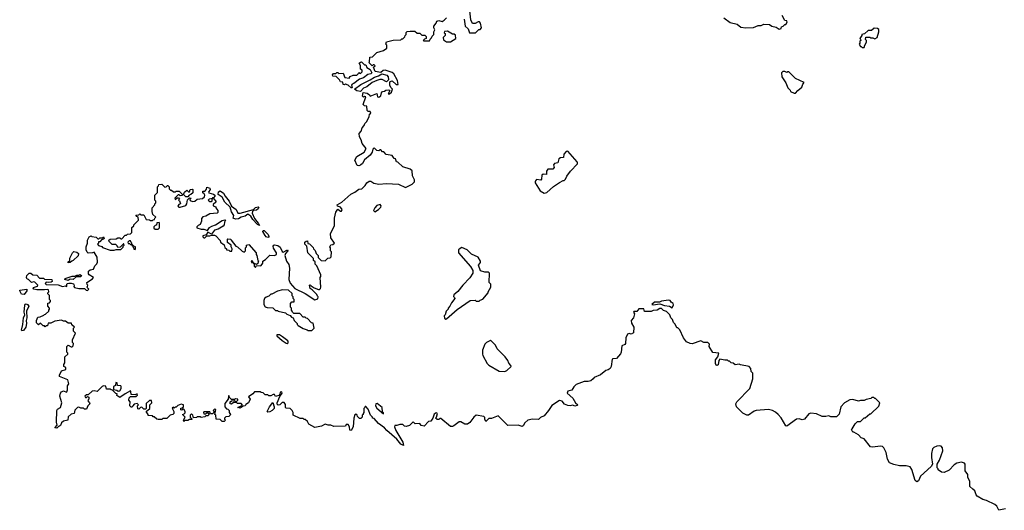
# Model space of a CAD drawing. Extents: x 2029826 to 2248070, y 228728 to 402406.
# Tile 50 of 256: x 2097057 to 2107361, y 294072 to 299201. Entities that reach past the tile are written whole.
import ezdxf

# ---------------------------------------------------------------- set-up
doc = ezdxf.new("R2010")
doc.units = 0

msp = doc.modelspace()

# ---------------------------------------------------------------- linework, layer by layer
at = {"layer": '0CON10XD'}
for points in [[(2101710, 299205), (2101720, 299135), (2101750, 299105), (2101763, 299063), (2101827, 299063), (2101862, 299098), (2101875, 299100), (2101890, 299115), (2101880, 299165), (2101868, 299178), (2101855, 299180), (2101825, 299160), (2101795, 299160), (2101778, 299198), (2101768, 299295)], [(2099111, 296941), (2099154, 296894), (2099158, 296875), (2099196, 296846), (2099205, 296820), (2099220, 296805), (2099220, 296795), (2099245, 296790), (2099255, 296780), (2099278, 296782), (2099280, 296805), (2099270, 296825), (2099270, 296845), (2099233, 296873), (2099230, 296905), (2099235, 296910), (2099266, 296906), (2099270, 296895), (2099320, 296835), (2099336, 296826), (2099385, 296780), (2099405, 296770), (2099420, 296785), (2099420, 296815), (2099430, 296825), (2099430, 296845), (2099455, 296850), (2099530, 296765), (2099530, 296745), (2099537, 296737), (2099550, 296685), (2099560, 296675), (2099552, 296668), (2099548, 296652), (2099535, 296640), (2099500, 296660), (2099498, 296678), (2099485, 296680), (2099480, 296675), (2099482, 296662), (2099500, 296660), (2099502, 296652), (2099510, 296650), (2099510, 296625), (2099525, 296610), (2099535, 296630), (2099575, 296628), (2099585, 296632), (2099600, 296655), (2099600, 296675), (2099630, 296695), (2099675, 296740), (2099725, 296737), (2099744, 296746), (2099745, 296762), (2099713, 296813), (2099711, 296835), (2099716, 296844), (2099725, 296848), (2099760, 296840), (2099782, 296822), (2099805, 296778), (2099815, 296770), (2099858, 296795), (2099863, 296785), (2099838, 296755), (2099832, 296735), (2099848, 296678), (2099872, 296642), (2099882, 296602), (2099872, 296485), (2099888, 296445), (2099935, 296392), (2100045, 296338), (2100145, 296272), (2100178, 296282), (2100180, 296305), (2100172, 296312), (2100168, 296328), (2100118, 296378), (2100095, 296390), (2100090, 296425), (2100095, 296430), (2100108, 296418), (2100138, 296398), (2100185, 296380), (2100195, 296380), (2100205, 296390), (2100210, 296405), (2100200, 296505), (2100210, 296515), (2100210, 296535), (2100168, 296628), (2100150, 296645), (2100148, 296668), (2100130, 296685), (2100130, 296705), (2100072, 296765), (2100062, 296832), (2100040, 296855), (2100042, 296875), (2100055, 296887), (2100068, 296888), (2100072, 296862), (2100088, 296858), (2100128, 296818), (2100130, 296805), (2100148, 296788), (2100160, 296755), (2100180, 296735), (2100180, 296715), (2100212, 296682), (2100255, 296680), (2100282, 296708), (2100305, 296710), (2100318, 296722), (2100320, 296775), (2100310, 296785), (2100310, 296815), (2100302, 296825), (2100312, 296848), (2100335, 296850), (2100350, 296865), (2100312, 296922), (2100311, 296965), (2100350, 297045), (2100351, 297125), (2100365, 297190), (2100385, 297220), (2100415, 297198), (2100425, 297200), (2100432, 297215), (2100415, 297242), (2100382, 297252), (2100380, 297265), (2100427, 297293), (2100522, 297378), (2100565, 297398), (2100605, 297428), (2100638, 297432), (2100673, 297467), (2100688, 297495), (2100715, 297512), (2100732, 297512), (2100763, 297493), (2100817, 297483), (2100895, 297488), (2101022, 297482), (2101095, 297448), (2101135, 297467), (2101165, 297483), (2101188, 297505), (2101187, 297527), (2101168, 297568), (2101165, 297620), (2101145, 297638), (2101065, 297662), (2101015, 297710), (2101000, 297715), (2100990, 297745), (2100975, 297750), (2100955, 297780), (2100893, 297793), (2100868, 297818), (2100855, 297820), (2100835, 297840), (2100825, 297840), (2100815, 297830), (2100795, 297832), (2100765, 297860), (2100753, 297847), (2100747, 297815), (2100726, 297785), (2100664, 297736), (2100644, 297696), (2100625, 297680), (2100605, 297672), (2100590, 297675), (2100564, 297734), (2100585, 297772), (2100663, 297817), (2100682, 297855), (2100640, 297905), (2100632, 297945), (2100612, 297975), (2100608, 298012), (2100632, 298035), (2100640, 298070), (2100662, 298095), (2100668, 298115), (2100686, 298134), (2100713, 298185), (2100718, 298212), (2100730, 298225), (2100725, 298240), (2100705, 298240), (2100693, 298253), (2100688, 298298), (2100665, 298300), (2100652, 298315), (2100678, 298395), (2100665, 298398), (2100655, 298390), (2100645, 298400), (2100650, 298440), (2100692, 298432), (2100717, 298417), (2100725, 298402), (2100795, 298430), (2100803, 298395), (2100815, 298390), (2100838, 298405), (2100844, 298436), (2100855, 298450), (2100875, 298453), (2100890, 298465), (2100919, 298469), (2100932, 298462), (2100925, 298448), (2100913, 298425), (2100928, 298425), (2100947, 298445), (2100960, 298475), (2100941, 298491), (2100932, 298515), (2100929, 298545), (2100934, 298556), (2100955, 298562), (2100995, 298524), (2101016, 298525), (2101012, 298565), (2100972, 298635), (2100955, 298648), (2100882, 298672), (2100860, 298670), (2100835, 298650), (2100778, 298658), (2100760, 298705), (2100778, 298718), (2100765, 298730), (2100755, 298730), (2100745, 298720), (2100710, 298755), (2100718, 298762), (2100722, 298808), (2100748, 298812), (2100793, 298857), (2100865, 298880), (2100900, 298905), (2100900, 298935), (2100890, 298945), (2100895, 298970), (2100965, 298988), (2101045, 298990), (2101055, 299000), (2101068, 299002), (2101088, 299022), (2101090, 299035), (2101100, 299045), (2101102, 299068), (2101113, 299077), (2101145, 299082), (2101192, 299082), (2101215, 299060), (2101245, 299060), (2101265, 299040), (2101298, 299038), (2101310, 299025), (2101310, 299005), (2101292, 298998), (2101280, 298985), (2101285, 298980), (2101345, 298980), (2101352, 298998), (2101368, 299012), (2101372, 299028), (2101390, 299045), (2101390, 299075), (2101400, 299095), (2101390, 299115), (2101390, 299135), (2101417, 299163), (2101424, 299186), (2101445, 299192), (2101477, 299183), (2101500, 299195), (2101525, 299220)], [(2104425, 299222), (2104492, 299172), (2104565, 299154), (2104605, 299124), (2104655, 299117), (2104735, 299120), (2104785, 299140), (2104818, 299142), (2104845, 299153), (2104905, 299150), (2104930, 299135), (2104974, 299124), (2105005, 299102), (2105025, 299110), (2105030, 299125), (2105048, 299132), (2105065, 299150), (2105075, 299150), (2105088, 299175), (2105085, 299190), (2105064, 299194), (2105038, 299245)], [(2101565, 298970), (2101620, 299005), (2101618, 299038), (2101605, 299050), (2101585, 299050), (2101535, 299080), (2101502, 299078), (2101500, 299065), (2101510, 299055), (2101510, 299035), (2101490, 299015), (2101492, 298992), (2101525, 298970), (2101565, 298970)], [(2105895, 298910), (2105900, 298935), (2105920, 298965), (2105920, 298985), (2105910, 298995), (2105912, 299018), (2105955, 299020), (2105965, 299010), (2105985, 299010), (2106005, 299000), (2106032, 299015), (2106048, 299075), (2106047, 299097), (2106035, 299110), (2105998, 299112), (2105972, 299088), (2105935, 299088), (2105898, 299052), (2105870, 299045), (2105870, 299035), (2105850, 299005), (2105858, 298998), (2105860, 298985), (2105850, 298975), (2105850, 298955), (2105842, 298945), (2105855, 298920), (2105865, 298920), (2105875, 298910), (2105895, 298910)], [(2100525, 298488), (2100496, 298516), (2100465, 298528), (2100455, 298520), (2100442, 298522), (2100438, 298548), (2100415, 298550), (2100403, 298573), (2100368, 298608), (2100335, 298610), (2100330, 298625), (2100342, 298638), (2100365, 298640), (2100375, 298650), (2100385, 298650), (2100395, 298640), (2100442, 298642), (2100460, 298595), (2100505, 298590), (2100514, 298606), (2100545, 298622), (2100585, 298620), (2100600, 298635), (2100605, 298650), (2100625, 298638), (2100640, 298655), (2100642, 298672), (2100622, 298685), (2100623, 298723), (2100610, 298745), (2100622, 298758), (2100635, 298760), (2100665, 298730), (2100678, 298728), (2100691, 298701), (2100725, 298680), (2100742, 298645), (2100730, 298635), (2100701, 298629), (2100655, 298593), (2100612, 298578), (2100555, 298533), (2100535, 298528), (2100528, 298515), (2100535, 298490), (2100525, 298488)], [(2100625, 298452), (2100585, 298459), (2100562, 298475), (2100628, 298522), (2100725, 298571), (2100769, 298601), (2100812, 298615), (2100845, 298634), (2100900, 298620), (2100914, 298605), (2100916, 298574), (2100895, 298550), (2100850, 298575), (2100826, 298576), (2100795, 298567), (2100745, 298545), (2100690, 298500), (2100654, 298485), (2100625, 298452)], [(2105163, 298433), (2105175, 298434), (2105199, 298461), (2105244, 298495), (2105253, 298527), (2105268, 298545), (2105176, 298586), (2105107, 298657), (2105093, 298657), (2105085, 298650), (2105065, 298660), (2105042, 298658), (2105030, 298645), (2105032, 298605), (2105075, 298540), (2105095, 298490), (2105120, 298465), (2105125, 298450), (2105163, 298433)], [(2102545, 297389), (2102575, 297394), (2102644, 297456), (2102705, 297498), (2102745, 297520), (2102755, 297520), (2102770, 297535), (2102782, 297565), (2102821, 297619), (2102893, 297695), (2102896, 297705), (2102890, 297715), (2102795, 297828), (2102775, 297822), (2102751, 297795), (2102748, 297762), (2102715, 297758), (2102699, 297745), (2102690, 297705), (2102655, 297697), (2102642, 297685), (2102650, 297655), (2102635, 297640), (2102585, 297637), (2102571, 297619), (2102569, 297581), (2102536, 297586), (2102520, 297575), (2102518, 297535), (2102510, 297525), (2102465, 297529), (2102455, 297518), (2102450, 297505), (2102453, 297495), (2102505, 297413), (2102545, 297389)], [(2099245, 295052), (2099215, 295050), (2099200, 295035), (2099200, 295025), (2099210, 295015), (2099195, 295000), (2099175, 295000), (2099155, 295020), (2099113, 295023), (2099110, 295065), (2099100, 295075), (2099110, 295125), (2099095, 295130), (2099080, 295115), (2099088, 295108), (2099090, 295095), (2099075, 295080), (2099052, 295082), (2099045, 295100), (2098985, 295100), (2098980, 295095), (2098985, 295080), (2099005, 295080), (2099015, 295090), (2099025, 295090), (2099040, 295075), (2099025, 295060), (2099005, 295060), (2098995, 295050), (2098955, 295042), (2098945, 295050), (2098915, 295050), (2098907, 295043), (2098875, 295040), (2098870, 295065), (2098855, 295080), (2098840, 295065), (2098840, 295045), (2098858, 295028), (2098858, 295022), (2098835, 295020), (2098815, 295010), (2098785, 295010), (2098775, 295000), (2098770, 295015), (2098790, 295045), (2098760, 295075), (2098778, 295082), (2098788, 295092), (2098790, 295105), (2098775, 295130), (2098765, 295130), (2098755, 295120), (2098742, 295122), (2098742, 295138), (2098758, 295142), (2098770, 295155), (2098770, 295175), (2098745, 295182), (2098712, 295168), (2098695, 295150), (2098685, 295150), (2098675, 295140), (2098665, 295150), (2098652, 295138), (2098670, 295105), (2098670, 295085), (2098658, 295072), (2098632, 295068), (2098595, 295032), (2098555, 295030), (2098545, 295020), (2098505, 295020), (2098493, 295023), (2098465, 295050), (2098455, 295050), (2098445, 295060), (2098402, 295062), (2098400, 295075), (2098380, 295105), (2098420, 295135), (2098420, 295175), (2098440, 295195), (2098435, 295220), (2098415, 295220), (2098382, 295188), (2098380, 295135), (2098375, 295130), (2098355, 295130), (2098335, 295150), (2098322, 295148), (2098305, 295130), (2098292, 295132), (2098290, 295165), (2098300, 295175), (2098285, 295190), (2098255, 295180), (2098240, 295165), (2098235, 295150), (2098225, 295150), (2098210, 295165), (2098212, 295205), (2098200, 295225), (2098202, 295248), (2098215, 295260), (2098275, 295260), (2098290, 295275), (2098285, 295288), (2098265, 295280), (2098222, 295282), (2098220, 295315), (2098215, 295320), (2098159, 295291), (2098105, 295250), (2098072, 295272), (2098078, 295288), (2098062, 295292), (2098028, 295328), (2098015, 295330), (2098005, 295340), (2097965, 295340), (2097958, 295368), (2097935, 295372), (2097920, 295365), (2097867, 295313), (2097835, 295322), (2097815, 295318), (2097775, 295280), (2097755, 295280), (2097740, 295265), (2097745, 295250), (2097755, 295250), (2097765, 295260), (2097780, 295255), (2097780, 295235), (2097772, 295228), (2097770, 295215), (2097787, 295197), (2097790, 295185), (2097770, 295165), (2097755, 295130), (2097735, 295130), (2097725, 295140), (2097695, 295140), (2097675, 295150), (2097663, 295147), (2097635, 295120), (2097626, 295084), (2097594, 295076), (2097565, 295050), (2097560, 295015), (2097515, 295002), (2097494, 294986), (2097485, 294960), (2097475, 294950), (2097462, 294948), (2097445, 294930), (2097423, 294933), (2097448, 294962), (2097441, 294995), (2097447, 295115), (2097452, 295128), (2097484, 295146), (2097499, 295195), (2097478, 295265), (2097483, 295297), (2097495, 295312), (2097515, 295320), (2097545, 295308), (2097549, 295311), (2097558, 295332), (2097558, 295372), (2097570, 295395), (2097560, 295435), (2097475, 295470), (2097472, 295485), (2097495, 295530), (2097540, 295545), (2097540, 295565), (2097520, 295575), (2097518, 295595), (2097530, 295615), (2097530, 295675), (2097560, 295705), (2097560, 295715), (2097550, 295725), (2097550, 295785), (2097565, 295800), (2097595, 295780), (2097605, 295780), (2097618, 295792), (2097620, 295815), (2097610, 295825), (2097610, 295855), (2097640, 295925), (2097620, 295945), (2097620, 295975), (2097630, 295985), (2097602, 296012), (2097598, 296028), (2097565, 296030), (2097535, 296050), (2097515, 296050), (2097495, 296060), (2097425, 296048), (2097382, 296028), (2097355, 296028), (2097348, 296002), (2097335, 296000), (2097325, 295990), (2097315, 296000), (2097302, 296002), (2097275, 296030), (2097255, 296010), (2097233, 296033), (2097233, 296055), (2097245, 296090), (2097270, 296095), (2097308, 296112), (2097315, 296120), (2097328, 296122), (2097360, 296155), (2097360, 296165), (2097370, 296175), (2097370, 296185), (2097350, 296205), (2097352, 296238), (2097368, 296242), (2097380, 296255), (2097380, 296265), (2097370, 296275), (2097367, 296317), (2097350, 296335), (2097350, 296345), (2097360, 296355), (2097357, 296377), (2097345, 296382), (2097315, 296377), (2097235, 296378), (2097204, 296384), (2097197, 296395), (2097200, 296400), (2097242, 296415), (2097248, 296425), (2097215, 296458), (2097205, 296462), (2097180, 296455), (2097150, 296485), (2097135, 296490), (2097128, 296505), (2097132, 296528), (2097155, 296550), (2097175, 296550), (2097193, 296533), (2097235, 296530), (2097265, 296500), (2097305, 296500), (2097315, 296490), (2097394, 296484), (2097396, 296465), (2097385, 296458), (2097355, 296452), (2097332, 296458), (2097323, 296443), (2097334, 296434), (2097458, 296428), (2097505, 296412), (2097535, 296418), (2097545, 296412), (2097550, 296415), (2097550, 296435), (2097558, 296442), (2097572, 296448), (2097597, 296447), (2097620, 296440), (2097628, 296425), (2097622, 296412), (2097632, 296402), (2097675, 296390), (2097735, 296390), (2097752, 296372), (2097765, 296370), (2097780, 296385), (2097760, 296405), (2097768, 296412), (2097770, 296425), (2097762, 296432), (2097759, 296455), (2097819, 296491), (2097828, 296505), (2097784, 296534), (2097778, 296545), (2097777, 296573), (2097793, 296587), (2097828, 296592), (2097842, 296628), (2097865, 296650), (2097870, 296665), (2097867, 296717), (2097835, 296770), (2097817, 296763), (2097775, 296760), (2097762, 296772), (2097752, 296795), (2097752, 296825), (2097768, 296865), (2097768, 296895), (2097785, 296930), (2097805, 296940), (2097813, 296933), (2097857, 296927), (2097875, 296910), (2097885, 296910), (2097895, 296920), (2097925, 296920), (2097935, 296930), (2097940, 296915), (2097928, 296902), (2097912, 296898), (2097895, 296880), (2097882, 296878), (2097880, 296865), (2097870, 296855), (2097882, 296842), (2097915, 296830), (2097925, 296820), (2098005, 296792), (2098045, 296790), (2098065, 296800), (2098115, 296800), (2098138, 296822), (2098140, 296835), (2098150, 296845), (2098148, 296858), (2098142, 296858), (2098108, 296822), (2098085, 296820), (2098078, 296838), (2098062, 296852), (2098025, 296850), (2097992, 296882), (2097990, 296895), (2098003, 296907), (2098065, 296910), (2098085, 296920), (2098105, 296920), (2098115, 296910), (2098125, 296910), (2098162, 296948), (2098175, 296950), (2098185, 296960), (2098218, 296962), (2098230, 296975), (2098232, 297028), (2098250, 297045), (2098252, 297058), (2098300, 297105), (2098298, 297138), (2098282, 297142), (2098272, 297158), (2098305, 297160), (2098315, 297170), (2098325, 297160), (2098355, 297160), (2098382, 297112), (2098415, 297110), (2098425, 297100), (2098445, 297100), (2098455, 297110), (2098468, 297112), (2098470, 297125), (2098480, 297135), (2098450, 297165), (2098442, 297195), (2098442, 297235), (2098470, 297265), (2098470, 297275), (2098480, 297285), (2098480, 297305), (2098470, 297315), (2098470, 297365), (2098500, 297395), (2098500, 297455), (2098510, 297465), (2098512, 297478), (2098545, 297480), (2098575, 297450), (2098588, 297452), (2098602, 297468), (2098608, 297468), (2098620, 297455), (2098622, 297432), (2098635, 297420), (2098645, 297420), (2098665, 297400), (2098685, 297400), (2098695, 297410), (2098725, 297410), (2098758, 297378), (2098758, 297362), (2098735, 297360), (2098725, 297370), (2098715, 297370), (2098680, 297335), (2098685, 297320), (2098705, 297340), (2098718, 297338), (2098730, 297325), (2098720, 297315), (2098728, 297308), (2098740, 297275), (2098722, 297268), (2098713, 297253), (2098722, 297242), (2098735, 297240), (2098795, 297259), (2098807, 297275), (2098813, 297317), (2098835, 297340), (2098850, 297335), (2098838, 297322), (2098841, 297311), (2098865, 297300), (2098888, 297305), (2098914, 297326), (2098970, 297330), (2098990, 297350), (2098994, 297365), (2098989, 297379), (2098972, 297392), (2098972, 297408), (2098992, 297408), (2099003, 297417), (2099012, 297428), (2099015, 297450), (2099045, 297440), (2099050, 297425), (2099033, 297397), (2099035, 297390), (2099085, 297376), (2099100, 297365), (2099100, 297355), (2099088, 297342), (2099075, 297340), (2099070, 297330), (2099040, 297325), (2099030, 297315), (2099045, 297300), (2099065, 297300), (2099070, 297305), (2099070, 297330), (2099085, 297330), (2099110, 297305), (2099108, 297292), (2099082, 297268), (2099080, 297255), (2099110, 297245), (2099110, 297235), (2099130, 297205), (2099130, 297185), (2099125, 297180), (2099048, 297172), (2099005, 297148), (2098975, 297140), (2098958, 297122), (2098958, 297095), (2098945, 297060), (2098925, 297050), (2098910, 297035), (2098910, 297025), (2098955, 297012), (2098985, 297012), (2099022, 296998), (2099043, 297027), (2099068, 297042), (2099107, 297055), (2099175, 297100), (2099205, 297110), (2099210, 297105), (2099200, 297085), (2099196, 297055), (2099186, 297044), (2099135, 297010), (2099095, 297001), (2099065, 296960), (2099025, 296980), (2099008, 296952), (2098975, 296940), (2098975, 296930), (2098985, 296920), (2098995, 296920), (2099015, 296940), (2099045, 296940), (2099065, 296950), (2099095, 296950), (2099111, 296941)], [(2098815, 297350), (2098795, 297350), (2098772, 297372), (2098782, 297398), (2098805, 297420), (2098822, 297402), (2098835, 297400), (2098840, 297425), (2098865, 297430), (2098870, 297425), (2098868, 297392), (2098848, 297372), (2098832, 297368), (2098815, 297350)], [(2099565, 297050), (2099545, 297060), (2099495, 297111), (2099476, 297146), (2099445, 297169), (2099415, 297146), (2099375, 297137), (2099345, 297118), (2099315, 297114), (2099290, 297125), (2099298, 297155), (2099273, 297193), (2099261, 297241), (2099204, 297295), (2099175, 297345), (2099133, 297373), (2099138, 297402), (2099155, 297411), (2099189, 297389), (2099207, 297355), (2099249, 297305), (2099273, 297253), (2099322, 297215), (2099340, 297180), (2099365, 297180), (2099502, 297218), (2099525, 297237), (2099554, 297244), (2099558, 297238), (2099553, 297225), (2099535, 297211), (2099504, 297206), (2099493, 297197), (2099489, 297179), (2099513, 297123), (2099553, 297075), (2099565, 297050)], [(2100775, 297193), (2100812, 297215), (2100835, 297240), (2100840, 297255), (2100828, 297268), (2100795, 297258), (2100772, 297235), (2100760, 297205), (2100775, 297193)], [(2098505, 297010), (2098520, 297025), (2098520, 297075), (2098515, 297080), (2098492, 297078), (2098488, 297052), (2098475, 297050), (2098460, 297035), (2098462, 297022), (2098475, 297010), (2098505, 297010)], [(2099655, 296923), (2099635, 296931), (2099624, 296944), (2099601, 296985), (2099605, 296998), (2099615, 296997), (2099656, 296955), (2099664, 296935), (2099663, 296927), (2099655, 296923)], [(2098265, 296800), (2098270, 296805), (2098268, 296828), (2098252, 296832), (2098238, 296848), (2098230, 296850), (2098230, 296865), (2098222, 296872), (2098218, 296888), (2098202, 296888), (2098190, 296875), (2098192, 296862), (2098205, 296860), (2098215, 296850), (2098230, 296850), (2098232, 296842), (2098240, 296840), (2098240, 296825), (2098248, 296818), (2098252, 296802), (2098265, 296800)], [(2097565, 296660), (2097560, 296665), (2097580, 296685), (2097583, 296707), (2097608, 296765), (2097625, 296778), (2097655, 296772), (2097672, 296755), (2097668, 296732), (2097618, 296682), (2097602, 296678), (2097585, 296662), (2097565, 296660)], [(2101515, 296070), (2101525, 296072), (2101635, 296172), (2101770, 296265), (2101825, 296270), (2101835, 296260), (2101865, 296260), (2101875, 296270), (2101905, 296280), (2101960, 296345), (2101960, 296355), (2101988, 296405), (2101987, 296437), (2101970, 296455), (2101972, 296552), (2101962, 296562), (2101925, 296562), (2101880, 296575), (2101858, 296635), (2101878, 296662), (2101878, 296678), (2101855, 296720), (2101785, 296748), (2101740, 296795), (2101685, 296818), (2101665, 296810), (2101650, 296795), (2101650, 296765), (2101775, 296621), (2101798, 296578), (2101799, 296551), (2101767, 296503), (2101694, 296425), (2101642, 296358), (2101600, 296325), (2101598, 296308), (2101608, 296298), (2101610, 296285), (2101575, 296240), (2101560, 296205), (2101540, 296185), (2101540, 296175), (2101520, 296155), (2101510, 296115), (2101500, 296105), (2101502, 296082), (2101515, 296070)], [(2097565, 296473), (2097530, 296485), (2097534, 296496), (2097605, 296518), (2097635, 296520), (2097655, 296530), (2097675, 296530), (2097685, 296538), (2097702, 296525), (2097697, 296513), (2097648, 296512), (2097618, 296485), (2097585, 296488), (2097565, 296473)], [(2097105, 296328), (2097075, 296332), (2097057, 296365), (2097058, 296375), (2097130, 296385), (2097130, 296365), (2097105, 296328)], [(2100115, 295950), (2100140, 295975), (2100128, 296028), (2100112, 296032), (2100068, 296078), (2100055, 296080), (2100045, 296090), (2100025, 296090), (2099988, 296128), (2099925, 296130), (2099912, 296142), (2099910, 296155), (2099900, 296165), (2099900, 296185), (2099890, 296195), (2099890, 296235), (2099905, 296250), (2099928, 296252), (2099930, 296275), (2099920, 296285), (2099920, 296305), (2099910, 296315), (2099907, 296337), (2099870, 296375), (2099807, 296377), (2099755, 296362), (2099695, 296330), (2099685, 296330), (2099665, 296310), (2099635, 296300), (2099620, 296285), (2099612, 296265), (2099612, 296225), (2099625, 296200), (2099645, 296192), (2099705, 296190), (2099735, 296160), (2099755, 296160), (2099763, 296153), (2099838, 296138), (2099852, 296122), (2099888, 296108), (2099902, 296092), (2099920, 296085), (2099930, 296055), (2099960, 296025), (2099960, 296015), (2099970, 296005), (2100023, 295973), (2100065, 295960), (2100075, 295950), (2100115, 295950)], [(2103885, 296190), (2103899, 296221), (2103897, 296235), (2103875, 296248), (2103864, 296264), (2103848, 296268), (2103775, 296259), (2103752, 296248), (2103701, 296249), (2103672, 296225), (2103685, 296220), (2103755, 296232), (2103804, 296214), (2103857, 296207), (2103885, 296190)], [(2097078, 295948), (2097076, 295956), (2097091, 296015), (2097097, 296085), (2097111, 296115), (2097103, 296145), (2097112, 296218), (2097115, 296228), (2097125, 296230), (2097137, 296225), (2097152, 296205), (2097129, 296155), (2097132, 296085), (2097124, 296055), (2097128, 296025), (2097120, 295985), (2097095, 295951), (2097078, 295948)], [(2107033, 294293), (2107002, 294322), (2106999, 294375), (2106980, 294415), (2106979, 294445), (2106951, 294485), (2106953, 294555), (2106946, 294566), (2106915, 294574), (2106864, 294566), (2106835, 294548), (2106785, 294493), (2106732, 294468), (2106705, 294470), (2106670, 294495), (2106670, 294505), (2106660, 294515), (2106660, 294555), (2106682, 294595), (2106717, 294695), (2106716, 294726), (2106702, 294742), (2106685, 294747), (2106655, 294742), (2106625, 294730), (2106610, 294715), (2106598, 294665), (2106598, 294625), (2106610, 294555), (2106595, 294530), (2106485, 294430), (2106465, 294380), (2106445, 294371), (2106429, 294385), (2106395, 294500), (2106376, 294526), (2106335, 294537), (2106265, 294536), (2106205, 294550), (2106159, 294569), (2106140, 294605), (2106126, 294676), (2106100, 294725), (2106085, 294738), (2106063, 294743), (2105985, 294732), (2105960, 294735), (2105895, 294820), (2105865, 294830), (2105835, 294860), (2105785, 294890), (2105775, 294890), (2105762, 294915), (2105768, 294925), (2105800, 294975), (2105825, 295000), (2105855, 295000), (2105895, 295040), (2105905, 295040), (2105955, 295080), (2105965, 295080), (2106048, 295162), (2106060, 295195), (2106015, 295240), (2106005, 295240), (2105995, 295250), (2105975, 295250), (2105965, 295240), (2105915, 295230), (2105895, 295220), (2105855, 295220), (2105835, 295212), (2105775, 295230), (2105743, 295227), (2105690, 295195), (2105650, 295155), (2105632, 295078), (2105605, 295050), (2105545, 295050), (2105525, 295060), (2105495, 295052), (2105455, 295052), (2105395, 295082), (2105335, 295088), (2105315, 295080), (2105270, 295025), (2105245, 295018), (2105215, 295028), (2105185, 295023), (2105085, 294953), (2105074, 294954), (2105025, 295038), (2104995, 295072), (2104968, 295098), (2104935, 295116), (2104895, 295124), (2104765, 295116), (2104742, 295108), (2104685, 295068), (2104665, 295068), (2104625, 295088), (2104558, 295155), (2104552, 295185), (2104562, 295205), (2104698, 295345), (2104730, 295445), (2104730, 295505), (2104713, 295523), (2104710, 295555), (2104690, 295575), (2104602, 295592), (2104585, 295598), (2104543, 295593), (2104525, 295610), (2104502, 295612), (2104485, 295630), (2104475, 295630), (2104465, 295640), (2104435, 295640), (2104385, 295652), (2104373, 295637), (2104366, 295594), (2104355, 295587), (2104345, 295590), (2104338, 295605), (2104339, 295645), (2104364, 295676), (2104372, 295715), (2104310, 295720), (2104273, 295785), (2104275, 295810), (2104260, 295825), (2104217, 295827), (2104185, 295842), (2104095, 295811), (2104075, 295814), (2104035, 295832), (2104003, 295875), (2103967, 295957), (2103945, 295980), (2103935, 295980), (2103917, 296017), (2103900, 296035), (2103890, 296065), (2103870, 296085), (2103860, 296115), (2103825, 296150), (2103795, 296160), (2103775, 296180), (2103755, 296180), (2103727, 296163), (2103685, 296160), (2103665, 296150), (2103595, 296150), (2103588, 296178), (2103535, 296178), (2103515, 296150), (2103485, 296150), (2103480, 296145), (2103492, 296125), (2103482, 296085), (2103456, 296055), (2103460, 296030), (2103483, 295985), (2103482, 295928), (2103455, 295912), (2103435, 295920), (2103418, 295915), (2103402, 295875), (2103398, 295815), (2103390, 295805), (2103359, 295791), (2103351, 295725), (2103344, 295706), (2103302, 295658), (2103265, 295656), (2103259, 295651), (2103246, 295574), (2103236, 295554), (2103215, 295540), (2103190, 295535), (2103135, 295488), (2103068, 295462), (2103058, 295445), (2103035, 295426), (2103005, 295417), (2102965, 295417), (2102882, 295388), (2102855, 295363), (2102835, 295328), (2102795, 295316), (2102787, 295295), (2102846, 295245), (2102874, 295194), (2102898, 295175), (2102892, 295168), (2102865, 295162), (2102845, 295170), (2102817, 295163), (2102795, 295166), (2102760, 295180), (2102734, 295214), (2102705, 295220), (2102625, 295169), (2102592, 295115), (2102545, 295061), (2102508, 295042), (2102485, 295020), (2102425, 295026), (2102376, 295014), (2102344, 294986), (2102326, 294954), (2102315, 294947), (2102272, 294962), (2102165, 294959), (2102065, 295061), (2101995, 295030), (2101965, 295032), (2101935, 295000), (2101924, 295024), (2101923, 295043), (2101913, 295053), (2101834, 295066), (2101808, 295045), (2101769, 294991), (2101745, 294972), (2101715, 294972), (2101675, 294998), (2101655, 294998), (2101600, 294955), (2101585, 294948), (2101565, 294948), (2101465, 295030), (2101455, 295030), (2101445, 295020), (2101425, 295020), (2101410, 295035), (2101420, 295045), (2101430, 295085), (2101415, 295090), (2101394, 295076), (2101382, 295035), (2101358, 295002), (2101335, 295000), (2101289, 294951), (2101260, 294960), (2101245, 294980), (2101197, 294977), (2101175, 294997), (2101135, 294960), (2101102, 294948), (2101085, 294950), (2101065, 294970), (2101035, 294970), (2101005, 294958), (2100983, 294957), (2100980, 294945), (2100993, 294905), (2101068, 294785), (2101072, 294748), (2101045, 294765), (2101004, 294815), (2100898, 294905), (2100873, 294933), (2100811, 294981), (2100765, 295030), (2100750, 295035), (2100750, 295045), (2100728, 295068), (2100705, 295130), (2100678, 295158), (2100672, 295158), (2100670, 295145), (2100660, 295135), (2100660, 295095), (2100650, 295085), (2100650, 295075), (2100640, 295065), (2100640, 295045), (2100628, 295032), (2100612, 295032), (2100593, 295053), (2100590, 295065), (2100573, 295077), (2100565, 295070), (2100552, 295035), (2100546, 294944), (2100525, 294907), (2100511, 294911), (2100508, 294945), (2100495, 294970), (2100472, 294968), (2100465, 294950), (2100345, 294947), (2100312, 294962), (2100285, 294962), (2100255, 294972), (2100215, 294952), (2100145, 294938), (2100084, 294974), (2100069, 294999), (2100045, 295020), (2100035, 295020), (2100025, 295030), (2099993, 295033), (2099920, 295065), (2099920, 295095), (2099910, 295115), (2099887, 295137), (2099845, 295140), (2099838, 295148), (2099837, 295177), (2099825, 295200), (2099805, 295198), (2099780, 295175), (2099762, 295172), (2099753, 295183), (2099753, 295195), (2099778, 295262), (2099802, 295295), (2099800, 295310), (2099783, 295307), (2099780, 295285), (2099768, 295272), (2099735, 295260), (2099722, 295282), (2099708, 295282), (2099685, 295268), (2099665, 295270), (2099655, 295280), (2099625, 295280), (2099605, 295300), (2099583, 295303), (2099575, 295310), (2099515, 295310), (2099495, 295288), (2099452, 295258), (2099468, 295235), (2099453, 295197), (2099422, 295178), (2099417, 295163), (2099395, 295160), (2099365, 295140), (2099340, 295145), (2099388, 295172), (2099375, 295190), (2099335, 295190), (2099325, 295200), (2099295, 295200), (2099275, 295182), (2099260, 295185), (2099260, 295205), (2099272, 295218), (2099305, 295220), (2099315, 295210), (2099325, 295210), (2099340, 295225), (2099340, 295235), (2099315, 295238), (2099305, 295230), (2099275, 295230), (2099252, 295252), (2099248, 295268), (2099242, 295268), (2099240, 295235), (2099203, 295187), (2099202, 295155), (2099222, 295132), (2099235, 295130), (2099250, 295115), (2099250, 295095), (2099262, 295075), (2099260, 295065), (2099245, 295052)], [(2099855, 295817), (2099865, 295822), (2099868, 295832), (2099862, 295845), (2099807, 295887), (2099774, 295906), (2099748, 295905), (2099747, 295895), (2099805, 295847), (2099845, 295820), (2099855, 295817)], [(2102135, 295523), (2102155, 295532), (2102200, 295575), (2102197, 295587), (2102175, 295610), (2102167, 295637), (2102136, 295676), (2102055, 295760), (2102035, 295800), (2101985, 295850), (2101978, 295842), (2101943, 295827), (2101925, 295810), (2101902, 295745), (2101900, 295705), (2101905, 295690), (2101948, 295605), (2101965, 295588), (2102075, 295528), (2102135, 295523)], [(2098088, 295318), (2098105, 295322), (2098119, 295345), (2098120, 295365), (2098115, 295372), (2098080, 295375), (2098078, 295405), (2098063, 295407), (2098060, 295375), (2098040, 295365), (2098040, 295335), (2098075, 295328), (2098088, 295318)], [(2099655, 295098), (2099648, 295105), (2099672, 295155), (2099705, 295198), (2099720, 295155), (2099720, 295135), (2099700, 295115), (2099675, 295103), (2099655, 295098)], [(2100865, 295080), (2100865, 295090), (2100852, 295102), (2100850, 295145), (2100798, 295188), (2100785, 295184), (2100781, 295165), (2100795, 295139), (2100865, 295080)], [(2107375, 294086), (2107305, 294072), (2107284, 294115), (2107263, 294133), (2107175, 294174), (2107135, 294184), (2107078, 294218), (2107066, 294235), (2107053, 294275), (2107033, 294293)]]:
    msp.add_lwpolyline(points, dxfattribs=at)

doc.saveas('drawing.dxf')
